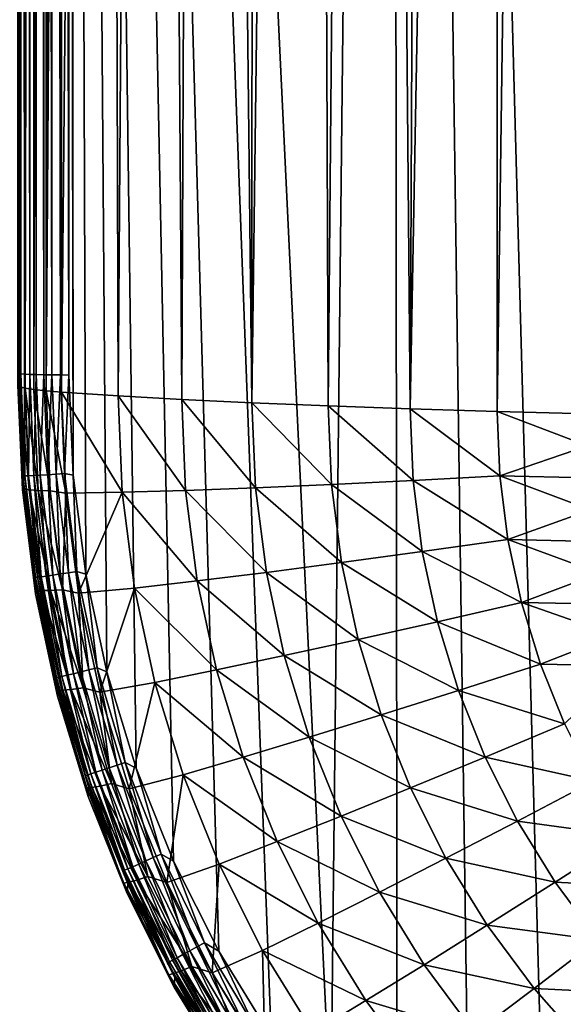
# Model space of a CAD drawing. Header units: metres. Extents: x -150 to 146, y -127 to 82.
# Tile 85 of 256: x -22 to -13, y -116 to -98. Entities that reach past the tile are written whole.
import ezdxf

# ---------------------------------------------------------------- set-up
doc = ezdxf.new("R2010")
doc.units = ezdxf.units.M
doc.layers.add('solid_ELLA_AP_WANNE_SW0001', color=7, linetype='CONTINUOUS')

msp = doc.modelspace()

# ---------------------------------------------------------------- linework, layer by layer
at = {"layer": 'solid_ELLA_AP_WANNE_SW0001'}
for points in [[(-9.740106, -124.018639, 10.897394), (-9.597679, -18.242001, 14.008192), (-15.709249, -18.43573, 13.752231)], [(-16.809713, -118.30986, 10.75214), (-15.709249, -18.43573, 13.752231), (-21.571894, -18.712225, 13.373579)], [(-15.605232, -119.680069, 10.777013), (-15.709249, -18.43573, 13.752231), (-16.809713, -118.30986, 10.75214)], [(-14.282572, -120.948006, 10.805691), (-15.709249, -18.43573, 13.752231), (-15.605232, -119.680069, 10.777013)], [(-12.860335, -122.097397, 10.83629), (-15.709249, -18.43573, 13.752231), (-14.282572, -120.948006, 10.805691)], [(-11.341005, -123.123756, 10.867435), (-15.709249, -18.43573, 13.752231), (-12.860335, -122.097397, 10.83629)], [(-9.740106, -124.018639, 10.897394), (-15.709249, -18.43573, 13.752231), (-11.341005, -123.123756, 10.867435)], [(-21.881319, -104.818489, 10.770454), (-21.873104, -18.762886, 13.302409), (-22.013865, -18.81315, 13.231228)], [(-21.881319, -104.818489, 10.770454), (-21.726627, -104.819946, 10.819971), (-21.873104, -18.762886, 13.302409)], [(-21.726627, -104.819946, 10.819971), (-21.726076, -18.729197, 13.349801), (-21.873104, -18.762886, 13.302409)], [(-21.726627, -104.819946, 10.819971), (-21.571877, -104.820633, 10.843393), (-21.726076, -18.729197, 13.349801)], [(-21.726076, -18.729197, 13.349801), (-21.571877, -104.820633, 10.843393), (-21.571835, -61.766434, 12.108488)], [(-21.494822, -106.640617, 10.795455), (-21.571894, -18.712225, 13.373579), (-21.571835, -61.766434, 12.108488)], [(-21.265839, -108.436523, 10.759037), (-21.571894, -18.712225, 13.373579), (-21.494822, -106.640617, 10.795455)], [(-20.883219, -110.215096, 10.733707), (-21.571894, -18.712225, 13.373579), (-21.265839, -108.436523, 10.759037)], [(-20.349817, -111.964722, 10.719022), (-21.571894, -18.712225, 13.373579), (-20.883219, -110.215096, 10.733707)], [(-19.672564, -113.65403, 10.714637), (-21.571894, -18.712225, 13.373579), (-20.349817, -111.964722, 10.719022)], [(-18.851189, -115.286407, 10.719491), (-21.571894, -18.712225, 13.373579), (-19.672564, -113.65403, 10.714637)], [(-17.897558, -116.837425, 10.732405), (-21.571894, -18.712225, 13.373579), (-18.851189, -115.286407, 10.719491)], [(-16.809713, -118.30986, 10.75214), (-21.571894, -18.712225, 13.373579), (-17.897558, -116.837425, 10.732405)], [(-22.286203, -104.809486, 10.46411), (-22.261551, -18.961971, 13.017053), (-22.359692, -19.058277, 12.875638)], [(-22.286203, -104.809486, 10.46411), (-22.169971, -104.813141, 10.588475), (-22.261551, -18.961971, 13.017053)], [(-22.169971, -104.813141, 10.588475), (-22.143608, -18.879625, 13.1362), (-22.261551, -18.961971, 13.017053)], [(-22.169971, -104.813141, 10.588475), (-22.03109, -104.816223, 10.69336), (-22.143608, -18.879625, 13.1362)], [(-22.03109, -104.816223, 10.69336), (-22.013865, -18.81315, 13.231228), (-22.143608, -18.879625, 13.1362)], [(-22.03109, -104.816223, 10.69336), (-21.881319, -104.818489, 10.770454), (-22.013865, -18.81315, 13.231228)], [(-22.377773, -104.805412, 10.325281), (-22.359692, -19.058277, 12.875638), (-22.436403, -19.166756, 12.713594)], [(-22.377773, -104.805412, 10.325281), (-22.286203, -104.809486, 10.46411), (-22.359692, -19.058277, 12.875638)], [(-22.486166, -104.796211, 10.012096), (-22.445045, -104.800941, 10.173206), (-22.482635, -19.280209, 12.540874)], [(-22.445045, -104.800941, 10.173206), (-22.436403, -19.166756, 12.713594), (-22.482635, -19.280209, 12.540874)], [(-22.445045, -104.800941, 10.173206), (-22.377773, -104.805412, 10.325281), (-22.436403, -19.166756, 12.713594)], [(-12.607548, -20.171274, -11.050778), (-11.360374, -19.772797, -11.748895), (-12.136158, -105.522758, -7.776575)], [(-13.813446, -20.573568, -10.282426), (-12.607548, -20.171274, -11.050778), (-13.79075, -105.481125, -6.773508)], [(-12.607548, -20.171274, -11.050778), (-12.136158, -105.522758, -7.776575), (-13.79075, -105.481125, -6.773508)], [(-13.813446, -20.573568, -10.282426), (-13.79075, -105.481125, -6.773508), (-15.371962, -105.434013, -5.638446)], [(-14.982794, -20.972876, -9.441318), (-13.813446, -20.573568, -10.282426), (-15.371962, -105.434013, -5.638446)], [(-16.107552, -21.359171, -8.53146), (-14.982794, -20.972876, -9.441318), (-15.371962, -105.434013, -5.638446)], [(-17.184296, -21.723913, -7.554576), (-16.107552, -21.359171, -8.53146), (-16.860003, -105.38195, -4.383927)], [(-16.107552, -21.359171, -8.53146), (-15.371962, -105.434013, -5.638446), (-16.860003, -105.38195, -4.383927)], [(-17.184296, -21.723913, -7.554576), (-16.860003, -105.38195, -4.383927), (-18.245859, -105.325241, -3.017553)], [(-18.208632, -22.058531, -6.513155), (-17.184296, -21.723913, -7.554576), (-18.245859, -105.325241, -3.017553)], [(-19.177395, -22.355015, -5.40863), (-18.208632, -22.058531, -6.513155), (-18.245859, -105.325241, -3.017553)], [(-20.087326, -22.605167, -4.243392), (-19.177395, -22.355015, -5.40863), (-19.521132, -105.264229, -1.5476)], [(-19.177395, -22.355015, -5.40863), (-18.245859, -105.325241, -3.017553), (-19.521132, -105.264229, -1.5476)], [(-20.93174, -22.80073, -3.021051), (-20.087326, -22.605167, -4.243392), (-20.678112, -105.199295, 0.017049)], [(-20.087326, -22.605167, -4.243392), (-19.521132, -105.264229, -1.5476), (-20.678112, -105.199295, 0.017049)], [(-20.93174, -22.80073, -3.021051), (-21.709074, -105.13089, 1.665074), (-21.707504, -64.032333, -0.042798)], [(-20.93174, -22.80073, -3.021051), (-20.678112, -105.199295, 0.017049), (-21.709074, -105.13089, 1.665074)], [(-22.467661, -105.033218, 4.018434), (-22.5, -105.007423, 4.640018), (-22.467827, -22.991776, 0.615019)], [(-22.467661, -105.033218, 4.018434), (-22.467827, -22.991776, 0.615019), (-22.371447, -23, 0)], [(-22.370861, -105.058769, 3.40294), (-22.467661, -105.033218, 4.018434), (-22.371447, -23, 0)], [(-22.212505, -22.992149, -0.600896), (-22.370861, -105.058769, 3.40294), (-22.371447, -23, 0)], [(-22.212505, -22.992149, -0.600896), (-22.210646, -105.083755, 2.800808), (-22.370861, -105.058769, 3.40294)], [(-22.212505, -22.992149, -0.600896), (-21.992069, -22.969587, -1.182383), (-22.210646, -105.083755, 2.800808)], [(-21.992069, -22.969587, -1.182383), (-21.988749, -105.107925, 2.218544), (-22.210646, -105.083755, 2.800808)], [(-21.992069, -22.969587, -1.182383), (-21.709074, -22.933601, -1.746404), (-21.988749, -105.107925, 2.218544)], [(-21.988749, -105.107925, 2.218544), (-21.709074, -22.933601, -1.746404), (-21.707504, -64.032333, -0.042798)], [(-21.494822, -106.640617, 10.795455), (-21.571835, -61.766434, 12.108488), (-21.571877, -104.820633, 10.843393)], [(-21.707504, -64.032333, -0.042798), (-21.709074, -105.13089, 1.665074), (-21.988749, -105.107925, 2.218544)], [(-22.419395, -106.9086, 4.718924), (-22.5, -104.791336, 9.84641), (-22.5, -105.007423, 4.640018)], [(-22.418999, -106.702316, 9.801642), (-22.486166, -104.796211, 10.012096), (-22.5, -104.791336, 9.84641)], [(-22.418999, -106.702316, 9.801642), (-22.5, -104.791336, 9.84641), (-22.419395, -106.9086, 4.718924)], [(-22.411423, -106.653214, 9.951636), (-22.445045, -104.800941, 10.173206), (-22.486166, -104.796211, 10.012096)], [(-22.411423, -106.653214, 9.951636), (-22.486166, -104.796211, 10.012096), (-22.418999, -106.702316, 9.801642)], [(-22.373207, -106.653786, 10.110693), (-22.377773, -104.805412, 10.325281), (-22.445045, -104.800941, 10.173206)], [(-22.373207, -106.653786, 10.110693), (-22.445045, -104.800941, 10.173206), (-22.411423, -106.653214, 9.951636)], [(-22.306843, -106.651962, 10.26679), (-22.286203, -104.809486, 10.46411), (-22.377773, -104.805412, 10.325281)], [(-22.306843, -106.651962, 10.26679), (-22.377773, -104.805412, 10.325281), (-22.373207, -106.653786, 10.110693)], [(-22.212799, -106.647614, 10.412491), (-22.286203, -104.809486, 10.46411), (-22.306843, -106.651962, 10.26679)], [(-22.212799, -106.647614, 10.412491), (-22.169971, -104.813141, 10.588475), (-22.286203, -104.809486, 10.46411)], [(-22.094126, -106.640808, 10.540628), (-22.169971, -104.813141, 10.588475), (-22.212799, -106.647614, 10.412491)], [(-22.094126, -106.640808, 10.540628), (-22.03109, -104.816223, 10.69336), (-22.169971, -104.813141, 10.588475)], [(-21.956194, -106.631874, 10.645413), (-22.03109, -104.816223, 10.69336), (-22.094126, -106.640808, 10.540628)], [(-21.956194, -106.631874, 10.645413), (-21.881319, -104.818489, 10.770454), (-22.03109, -104.816223, 10.69336)], [(-21.805904, -106.621284, 10.723274), (-21.881319, -104.818489, 10.770454), (-21.956194, -106.631874, 10.645413)], [(-21.805904, -106.621284, 10.723274), (-21.726627, -104.819946, 10.819971), (-21.881319, -104.818489, 10.770454)], [(-21.650618, -106.609627, 10.773207), (-21.726627, -104.819946, 10.819971), (-21.805904, -106.621284, 10.723274)], [(-21.650618, -106.609627, 10.773207), (-21.571877, -104.820633, 10.843393), (-21.726627, -104.819946, 10.819971)], [(-21.494822, -106.640617, 10.795455), (-21.571877, -104.820633, 10.843393), (-21.650618, -106.609627, 10.773207)], [(-22.390923, -106.886993, 4.095371), (-22.5, -105.007423, 4.640018), (-22.467661, -105.033218, 4.018434)], [(-22.390923, -106.886993, 4.095371), (-22.419395, -106.9086, 4.718924), (-22.5, -105.007423, 4.640018)], [(-22.294453, -106.904549, 3.479546), (-22.467661, -105.033218, 4.018434), (-22.370861, -105.058769, 3.40294)], [(-22.294453, -106.904549, 3.479546), (-22.390923, -106.886993, 4.095371), (-22.467661, -105.033218, 4.018434)], [(-22.134785, -106.916321, 2.876866), (-22.370861, -105.058769, 3.40294), (-22.210646, -105.083755, 2.800808)], [(-22.134785, -106.916321, 2.876866), (-22.294453, -106.904549, 3.479546), (-22.370861, -105.058769, 3.40294)], [(-21.913645, -106.92218, 2.293841), (-22.210646, -105.083755, 2.800808), (-21.988749, -105.107925, 2.218544)], [(-21.913645, -106.92218, 2.293841), (-22.134785, -106.916321, 2.876866), (-22.210646, -105.083755, 2.800808)], [(-21.631123, -106.9655, 1.740971), (-21.988749, -105.107925, 2.218544), (-21.709074, -105.13089, 1.665074)], [(-21.631123, -106.9655, 1.740971), (-21.913645, -106.92218, 2.293841), (-21.988749, -105.107925, 2.218544)], [(-20.604172, -106.95153, 0.089374), (-21.631123, -106.9655, 1.740971), (-21.709074, -105.13089, 1.665074)], [(-20.604172, -106.95153, 0.089374), (-21.709074, -105.13089, 1.665074), (-20.678112, -105.199295, 0.017049)], [(-19.451559, -106.918396, -1.479547), (-20.678112, -105.199295, 0.017049), (-19.521132, -105.264229, -1.5476)], [(-20.604172, -106.95153, 0.089374), (-20.678112, -105.199295, 0.017049), (-19.451559, -106.918396, -1.479547)], [(-18.180939, -106.871361, -2.954146), (-19.521132, -105.264229, -1.5476), (-18.245859, -105.325241, -3.017553)], [(-19.451559, -106.918396, -1.479547), (-19.521132, -105.264229, -1.5476), (-18.180939, -106.871361, -2.954146)], [(-16.800034, -106.810646, -4.325474), (-18.245859, -105.325241, -3.017553), (-16.860003, -105.38195, -4.383927)], [(-18.180939, -106.871361, -2.954146), (-18.245859, -105.325241, -3.017553), (-16.800034, -106.810646, -4.325474)], [(-15.317225, -106.73661, -5.585206), (-16.860003, -105.38195, -4.383927), (-15.371962, -105.434013, -5.638446)], [(-16.800034, -106.810646, -4.325474), (-16.860003, -105.38195, -4.383927), (-15.317225, -106.73661, -5.585206)], [(-13.741509, -106.649757, -6.725692), (-15.371962, -105.434013, -5.638446), (-13.79075, -105.481125, -6.773508)], [(-15.317225, -106.73661, -5.585206), (-15.371962, -105.434013, -5.638446), (-13.741509, -106.649757, -6.725692)], [(-12.149999, -106.10482, -7.73793), (-13.79075, -105.481125, -6.773508), (-12.136158, -105.522758, -7.776575)], [(-13.741509, -106.649757, -6.725692), (-13.79075, -105.481125, -6.773508), (-12.149999, -106.10482, -7.73793)], [(-13.741509, -106.649757, -6.725692), (-12.149999, -106.10482, -7.73793), (-12.135921, -106.686699, -7.698404)], [(-21.650618, -106.609627, 10.773207), (-21.805904, -106.621284, 10.723274), (-21.582626, -108.412003, 10.686845)], [(-21.428925, -108.387299, 10.736931), (-21.650618, -106.609627, 10.773207), (-21.582626, -108.412003, 10.686845)], [(-21.494822, -106.640617, 10.795455), (-21.650618, -106.609627, 10.773207), (-21.428925, -108.387299, 10.736931)], [(-22.418999, -106.702316, 9.801642), (-22.419395, -106.9086, 4.718924), (-22.17816, -108.796158, 4.797264)], [(-22.181967, -108.498207, 9.914536), (-22.411423, -106.653214, 9.951636), (-22.418999, -106.702316, 9.801642)], [(-22.176628, -108.598785, 9.768602), (-22.418999, -106.702316, 9.801642), (-22.17816, -108.796158, 4.797264)], [(-22.181967, -108.498207, 9.914536), (-22.418999, -106.702316, 9.801642), (-22.176628, -108.598785, 9.768602)], [(-22.373207, -106.653786, 10.110693), (-22.411423, -106.653214, 9.951636), (-22.181967, -108.498207, 9.914536)], [(-22.306843, -106.651962, 10.26679), (-22.373207, -106.653786, 10.110693), (-22.14414, -108.494698, 10.073649)], [(-22.14414, -108.494698, 10.073649), (-22.373207, -106.653786, 10.110693), (-22.181967, -108.498207, 9.914536)], [(-22.212799, -106.647614, 10.412491), (-22.306843, -106.651962, 10.26679), (-22.078453, -108.486511, 10.229829)], [(-22.078453, -108.486511, 10.229829), (-22.306843, -106.651962, 10.26679), (-22.14414, -108.494698, 10.073649)], [(-22.094126, -106.640808, 10.540628), (-22.212799, -106.647614, 10.412491), (-21.985369, -108.473572, 10.375635)], [(-21.985369, -108.473572, 10.375635), (-22.212799, -106.647614, 10.412491), (-22.078453, -108.486511, 10.229829)], [(-21.956194, -106.631874, 10.645413), (-22.094126, -106.640808, 10.540628), (-21.867907, -108.456276, 10.503901)], [(-21.867907, -108.456276, 10.503901), (-22.094126, -106.640808, 10.540628), (-21.985369, -108.473572, 10.375635)], [(-21.805904, -106.621284, 10.723274), (-21.956194, -106.631874, 10.645413), (-21.73138, -108.435394, 10.60883)], [(-21.73138, -108.435394, 10.60883), (-21.956194, -106.631874, 10.645413), (-21.867907, -108.456276, 10.503901)], [(-21.582626, -108.412003, 10.686845), (-21.805904, -106.621284, 10.723274), (-21.73138, -108.435394, 10.60883)], [(-21.265839, -108.436523, 10.759037), (-21.494822, -106.640617, 10.795455), (-21.428925, -108.387299, 10.736931)], [(-16.800034, -106.810646, -4.325474), (-15.317225, -106.73661, -5.585206), (-15.151484, -108.029793, -5.531535)], [(-15.317225, -106.73661, -5.585206), (-13.741509, -106.649757, -6.725692), (-13.592816, -107.809906, -6.677542)], [(-15.151484, -108.029793, -5.531535), (-15.317225, -106.73661, -5.585206), (-13.592816, -107.809906, -6.677542)], [(-13.741509, -106.649757, -6.725692), (-12.135921, -106.686699, -7.698404), (-12.094189, -107.267082, -7.658495)], [(-13.592816, -107.809906, -6.677542), (-13.741509, -106.649757, -6.725692), (-12.094189, -107.267082, -7.658495)], [(-22.390923, -106.886993, 4.095371), (-22.16123, -108.728096, 4.171784), (-22.419395, -106.9086, 4.718924)], [(-22.16123, -108.728096, 4.171784), (-22.17816, -108.796158, 4.797264), (-22.419395, -106.9086, 4.718924)], [(-22.06575, -108.737724, 3.555629), (-22.16123, -108.728096, 4.171784), (-22.390923, -106.886993, 4.095371)], [(-22.294453, -106.904549, 3.479546), (-22.06575, -108.737724, 3.555629), (-22.390923, -106.886993, 4.095371)], [(-21.907722, -108.736366, 2.952404), (-22.06575, -108.737724, 3.555629), (-22.294453, -106.904549, 3.479546)], [(-22.134785, -106.916321, 2.876866), (-21.907722, -108.736366, 2.952404), (-22.294453, -106.904549, 3.479546)], [(-21.68885, -108.724037, 2.368625), (-21.907722, -108.736366, 2.952404), (-22.134785, -106.916321, 2.876866)], [(-21.913645, -106.92218, 2.293841), (-21.68885, -108.724037, 2.368625), (-22.134785, -106.916321, 2.876866)], [(-21.631123, -106.9655, 1.740971), (-21.68885, -108.724037, 2.368625), (-21.913645, -106.92218, 2.293841)], [(-21.631123, -106.9655, 1.740971), (-21.39826, -108.78672, 1.816417), (-21.68885, -108.724037, 2.368625)], [(-20.604172, -106.95153, 0.089374), (-21.39826, -108.78672, 1.816417), (-21.631123, -106.9655, 1.740971)], [(-20.381218, -108.691063, 0.161571), (-21.39826, -108.78672, 1.816417), (-20.604172, -106.95153, 0.089374)], [(-20.604172, -106.95153, 0.089374), (-19.451559, -106.918396, -1.479547), (-19.241081, -108.560623, -1.411389)], [(-20.381218, -108.691063, 0.161571), (-20.604172, -106.95153, 0.089374), (-19.241081, -108.560623, -1.411389)], [(-19.451559, -106.918396, -1.479547), (-18.180939, -106.871361, -2.954146), (-17.984211, -108.406319, -2.89044)], [(-19.241081, -108.560623, -1.411389), (-19.451559, -106.918396, -1.479547), (-17.984211, -108.406319, -2.89044)], [(-18.180939, -106.871361, -2.954146), (-16.800034, -106.810646, -4.325474), (-16.618248, -108.229012, -4.266607)], [(-17.984211, -108.406319, -2.89044), (-18.180939, -106.871361, -2.954146), (-16.618248, -108.229012, -4.266607)], [(-16.618248, -108.229012, -4.266607), (-16.800034, -106.810646, -4.325474), (-15.151484, -108.029793, -5.531535)], [(-13.592816, -107.809906, -6.677542), (-12.094189, -107.267082, -7.658495), (-12.024905, -107.844681, -7.618435)], [(-15.151484, -108.029793, -5.531535), (-13.592816, -107.809906, -6.677542), (-13.346187, -108.95327, -6.630088)], [(-13.592816, -107.809906, -6.677542), (-12.024905, -107.844681, -7.618435), (-11.928236, -108.418236, -7.578568)], [(-13.346187, -108.95327, -6.630088), (-13.592816, -107.809906, -6.677542), (-11.928236, -108.418236, -7.578568)], [(-16.618248, -108.229012, -4.266607), (-15.151484, -108.029793, -5.531535), (-14.876576, -109.304268, -5.478639)], [(-14.876576, -109.304268, -5.478639), (-15.151484, -108.029793, -5.531535), (-13.346187, -108.95327, -6.630088)], [(-17.984211, -108.406319, -2.89044), (-16.618248, -108.229012, -4.266607), (-16.316727, -109.626869, -4.208591)], [(-16.316727, -109.626869, -4.208591), (-16.618248, -108.229012, -4.266607), (-14.876576, -109.304268, -5.478639)], [(-21.428925, -108.387299, 10.736931), (-21.582626, -108.412003, 10.686845), (-21.212021, -110.178238, 10.661445)], [(-21.060953, -110.140656, 10.711535), (-21.428925, -108.387299, 10.736931), (-21.212021, -110.178238, 10.661445)], [(-21.265839, -108.436523, 10.759037), (-21.428925, -108.387299, 10.736931), (-21.060953, -110.140656, 10.711535)], [(-19.241081, -108.560623, -1.411389), (-17.984211, -108.406319, -2.89044), (-17.657907, -109.919075, -2.827655)], [(-17.657907, -109.919075, -2.827655), (-17.984211, -108.406319, -2.89044), (-16.316727, -109.626869, -4.208591)], [(-22.14414, -108.494698, 10.073649), (-22.181967, -108.498207, 9.914536), (-21.801094, -110.318031, 9.889078)], [(-21.801094, -110.318031, 9.889078), (-22.181967, -108.498207, 9.914536), (-22.176628, -108.598785, 9.768602)], [(-22.078453, -108.486511, 10.229829), (-22.14414, -108.494698, 10.073649), (-21.763916, -110.310501, 10.048203)], [(-21.763916, -110.310501, 10.048203), (-22.14414, -108.494698, 10.073649), (-21.801094, -110.318031, 9.889078)], [(-21.985369, -108.473572, 10.375635), (-22.078453, -108.486511, 10.229829), (-21.699354, -110.296021, 10.204396)], [(-21.699354, -110.296021, 10.204396), (-22.078453, -108.486511, 10.229829), (-21.763916, -110.310501, 10.048203)], [(-21.867907, -108.456276, 10.503901), (-21.985369, -108.473572, 10.375635), (-21.607864, -110.274612, 10.350214)], [(-21.607864, -110.274612, 10.350214), (-21.985369, -108.473572, 10.375635), (-21.699354, -110.296021, 10.204396)], [(-21.73138, -108.435394, 10.60883), (-21.867907, -108.456276, 10.503901), (-21.492414, -110.246948, 10.47849)], [(-21.492414, -110.246948, 10.47849), (-21.867907, -108.456276, 10.503901), (-21.607864, -110.274612, 10.350214)], [(-21.582626, -108.412003, 10.686845), (-21.73138, -108.435394, 10.60883), (-21.358229, -110.214272, 10.583426)], [(-21.358229, -110.214272, 10.583426), (-21.73138, -108.435394, 10.60883), (-21.492414, -110.246948, 10.47849)], [(-21.212021, -110.178238, 10.661445), (-21.582626, -108.412003, 10.686845), (-21.358229, -110.214272, 10.583426)], [(-20.883219, -110.215096, 10.733707), (-21.265839, -108.436523, 10.759037), (-21.060953, -110.140656, 10.711535)], [(-20.381218, -108.691063, 0.161571), (-19.241081, -108.560623, -1.411389), (-18.891973, -110.179108, -1.344216)], [(-18.891973, -110.179108, -1.344216), (-19.241081, -108.560623, -1.411389), (-17.657907, -109.919075, -2.827655)], [(-13.346187, -108.95327, -6.630088), (-11.928236, -108.418236, -7.578568), (-11.804407, -108.986496, -7.539229)], [(-22.176628, -108.598785, 9.768602), (-22.17816, -108.796158, 4.797264), (-21.778021, -110.65657, 4.874478)], [(-22.16123, -108.728096, 4.171784), (-21.780155, -110.543961, 4.247149), (-22.17816, -108.796158, 4.797264)], [(-21.77471, -110.467102, 9.746749), (-22.176628, -108.598785, 9.768602), (-21.778021, -110.65657, 4.874478)], [(-21.801094, -110.318031, 9.889078), (-22.176628, -108.598785, 9.768602), (-21.77471, -110.467102, 9.746749)], [(-21.686317, -110.545761, 3.63067), (-21.780155, -110.543961, 4.247149), (-22.16123, -108.728096, 4.171784)], [(-22.06575, -108.737724, 3.555629), (-21.686317, -110.545761, 3.63067), (-22.16123, -108.728096, 4.171784)], [(-21.907722, -108.736366, 2.952404), (-21.531006, -110.531456, 3.026907), (-22.06575, -108.737724, 3.555629)], [(-21.531006, -110.531456, 3.026907), (-21.686317, -110.545761, 3.63067), (-22.06575, -108.737724, 3.555629)], [(-21.68885, -108.724037, 2.368625), (-21.315899, -110.501198, 2.442384), (-21.907722, -108.736366, 2.952404)], [(-21.315899, -110.501198, 2.442384), (-21.531006, -110.531456, 3.026907), (-21.907722, -108.736366, 2.952404)], [(-21.39826, -108.78672, 1.816417), (-21.315899, -110.501198, 2.442384), (-21.68885, -108.724037, 2.368625)], [(-20.381218, -108.691063, 0.161571), (-21.012138, -110.581711, 1.890871), (-21.39826, -108.78672, 1.816417)], [(-20.011419, -110.405441, 0.232724), (-21.012138, -110.581711, 1.890871), (-20.381218, -108.691063, 0.161571)], [(-20.011419, -110.405441, 0.232724), (-20.381218, -108.691063, 0.161571), (-18.891973, -110.179108, -1.344216)], [(-21.780155, -110.543961, 4.247149), (-21.778021, -110.65657, 4.874478), (-22.17816, -108.796158, 4.797264)], [(-21.39826, -108.78672, 1.816417), (-21.012138, -110.581711, 1.890871), (-21.315899, -110.501198, 2.442384)], [(-14.876576, -109.304268, -5.478639), (-13.346187, -108.95327, -6.630088), (-13.003397, -110.071625, -6.583673)], [(-13.346187, -108.95327, -6.630088), (-11.804407, -108.986496, -7.539229), (-11.653716, -109.548096, -7.500292)], [(-13.003397, -110.071625, -6.583673), (-13.346187, -108.95327, -6.630088), (-11.653716, -109.548096, -7.500292)], [(-16.316727, -109.626869, -4.208591), (-14.876576, -109.304268, -5.478639), (-14.494483, -110.550865, -5.426901)], [(-14.494483, -110.550865, -5.426901), (-14.876576, -109.304268, -5.478639), (-13.003397, -110.071625, -6.583673)], [(-17.657907, -109.919075, -2.827655), (-16.316727, -109.626869, -4.208591), (-15.897645, -110.994141, -4.151845)], [(-15.897645, -110.994141, -4.151845), (-16.316727, -109.626869, -4.208591), (-14.494483, -110.550865, -5.426901)], [(-13.003397, -110.071625, -6.583673), (-11.653716, -109.548096, -7.500292), (-11.47653, -110.101685, -7.461613)], [(-18.891973, -110.179108, -1.344216), (-17.657907, -109.919075, -2.827655), (-17.204378, -111.398735, -2.766244)], [(-17.204378, -111.398735, -2.766244), (-17.657907, -109.919075, -2.827655), (-15.897645, -110.994141, -4.151845)], [(-21.212021, -110.178238, 10.661445), (-21.358229, -110.214272, 10.583426), (-20.839155, -111.956444, 10.568829)], [(-21.060953, -110.140656, 10.711535), (-21.212021, -110.178238, 10.661445), (-20.696497, -111.908028, 10.646712)], [(-20.696497, -111.908028, 10.646712), (-21.212021, -110.178238, 10.661445), (-20.839155, -111.956444, 10.568829)], [(-20.549095, -111.857819, 10.69666), (-21.060953, -110.140656, 10.711535), (-20.696497, -111.908028, 10.646712)], [(-20.883219, -110.215096, 10.733707), (-21.060953, -110.140656, 10.711535), (-20.549095, -111.857819, 10.69666)], [(-20.011419, -110.405441, 0.232724), (-18.891973, -110.179108, -1.344216), (-18.406748, -111.762169, -1.278513)], [(-18.406748, -111.762169, -1.278513), (-18.891973, -110.179108, -1.344216), (-17.204378, -111.398735, -2.766244)], [(-14.494483, -110.550865, -5.426901), (-13.003397, -110.071625, -6.583673), (-12.566918, -111.156906, -6.53863)], [(-12.566918, -111.156906, -6.53863), (-13.003397, -110.071625, -6.583673), (-11.47653, -110.101685, -7.461613)], [(-21.763916, -110.310501, 10.048203), (-21.801094, -110.318031, 9.889078), (-21.271275, -112.100342, 9.874867)], [(-21.271275, -112.100342, 9.874867), (-21.801094, -110.318031, 9.889078), (-21.77471, -110.467102, 9.746749)], [(-21.699354, -110.296021, 10.204396), (-21.763916, -110.310501, 10.048203), (-21.234997, -112.088867, 10.033965)], [(-21.234997, -112.088867, 10.033965), (-21.763916, -110.310501, 10.048203), (-21.271275, -112.100342, 9.874867)], [(-21.607864, -110.274612, 10.350214), (-21.699354, -110.296021, 10.204396), (-21.172003, -112.068222, 10.190104)], [(-21.172003, -112.068222, 10.190104), (-21.699354, -110.296021, 10.204396), (-21.234997, -112.088867, 10.033965)], [(-21.492414, -110.246948, 10.47849), (-21.607864, -110.274612, 10.350214), (-21.082733, -112.038513, 10.335842)], [(-21.082733, -112.038513, 10.335842), (-21.607864, -110.274612, 10.350214), (-21.172003, -112.068222, 10.190104)], [(-21.358229, -110.214272, 10.583426), (-21.492414, -110.246948, 10.47849), (-20.970085, -112.000679, 10.464015)], [(-20.970085, -112.000679, 10.464015), (-21.492414, -110.246948, 10.47849), (-21.082733, -112.038513, 10.335842)], [(-20.839155, -111.956444, 10.568829), (-21.358229, -110.214272, 10.583426), (-20.970085, -112.000679, 10.464015)], [(-20.349817, -111.964722, 10.719022), (-20.883219, -110.215096, 10.733707), (-20.549095, -111.857819, 10.69666)], [(-21.780155, -110.543961, 4.247149), (-21.250299, -112.322182, 4.320951), (-21.778021, -110.65657, 4.874478)], [(-21.158745, -112.316322, 3.704154), (-21.250299, -112.322182, 4.320951), (-21.780155, -110.543961, 4.247149)], [(-21.686317, -110.545761, 3.63067), (-21.158745, -112.316322, 3.704154), (-21.780155, -110.543961, 4.247149)], [(-21.77471, -110.467102, 9.746749), (-21.778021, -110.65657, 4.874478), (-21.221846, -112.476501, 4.950012)], [(-21.216188, -112.293945, 9.735467), (-21.77471, -110.467102, 9.746749), (-21.221846, -112.476501, 4.950012)], [(-21.271275, -112.100342, 9.874867), (-21.77471, -110.467102, 9.746749), (-21.216188, -112.293945, 9.735467)], [(-21.531006, -110.531456, 3.026907), (-21.007212, -112.289337, 3.099865), (-21.686317, -110.545761, 3.63067)], [(-21.007212, -112.289337, 3.099865), (-21.158745, -112.316322, 3.704154), (-21.686317, -110.545761, 3.63067)], [(-21.315899, -110.501198, 2.442384), (-20.797337, -112.241516, 2.514613), (-21.531006, -110.531456, 3.026907)], [(-20.797337, -112.241516, 2.514613), (-21.007212, -112.289337, 3.099865), (-21.531006, -110.531456, 3.026907)], [(-21.012138, -110.581711, 1.890871), (-20.797337, -112.241516, 2.514613), (-21.315899, -110.501198, 2.442384)], [(-20.011419, -110.405441, 0.232724), (-20.475513, -112.337631, 1.963772), (-21.012138, -110.581711, 1.890871)], [(-19.497438, -112.082314, 0.30232), (-20.475513, -112.337631, 1.963772), (-20.011419, -110.405441, 0.232724)], [(-19.497438, -112.082314, 0.30232), (-20.011419, -110.405441, 0.232724), (-18.406748, -111.762169, -1.278513)], [(-15.897645, -110.994141, -4.151845), (-14.494483, -110.550865, -5.426901), (-14.007957, -111.76059, -5.376693)], [(-14.007957, -111.76059, -5.376693), (-14.494483, -110.550865, -5.426901), (-12.566918, -111.156906, -6.53863)], [(-21.250299, -112.322182, 4.320951), (-21.221846, -112.476501, 4.950012), (-21.778021, -110.65657, 4.874478)], [(-21.012138, -110.581711, 1.890871), (-20.475513, -112.337631, 1.963772), (-20.797337, -112.241516, 2.514613)], [(-17.204378, -111.398735, -2.766244), (-15.897645, -110.994141, -4.151845), (-15.364019, -112.320984, -4.096776)], [(-15.364019, -112.320984, -4.096776), (-15.897645, -110.994141, -4.151845), (-14.007957, -111.76059, -5.376693)], [(-14.007957, -111.76059, -5.376693), (-12.566918, -111.156906, -6.53863), (-12.039896, -112.201286, -6.495284)], [(-18.406748, -111.762169, -1.278513), (-17.204378, -111.398735, -2.766244), (-16.62689, -112.834633, -2.70665)], [(-16.62689, -112.834633, -2.70665), (-17.204378, -111.398735, -2.766244), (-15.364019, -112.320984, -4.096776)], [(-19.497438, -112.082314, 0.30232), (-18.406748, -111.762169, -1.278513), (-17.7889, -113.298424, -1.214753)], [(-17.7889, -113.298424, -1.214753), (-18.406748, -111.762169, -1.278513), (-16.62689, -112.834633, -2.70665)], [(-15.364019, -112.320984, -4.096776), (-14.007957, -111.76059, -5.376693), (-13.420503, -112.924736, -5.328377)], [(-13.420503, -112.924736, -5.328377), (-14.007957, -111.76059, -5.376693), (-12.039896, -112.201286, -6.495284)], [(-20.839155, -111.956444, 10.568829), (-20.970085, -112.000679, 10.464015), (-20.304384, -113.705391, 10.459824)], [(-20.696497, -111.908028, 10.646712), (-20.839155, -111.956444, 10.568829), (-20.177608, -113.64991, 10.564396)], [(-20.177608, -113.64991, 10.564396), (-20.839155, -111.956444, 10.568829), (-20.304384, -113.705391, 10.459824)], [(-20.549095, -111.857819, 10.69666), (-20.696497, -111.908028, 10.646712), (-20.039474, -113.589447, 10.642015)], [(-20.039474, -113.589447, 10.642015), (-20.696497, -111.908028, 10.646712), (-20.177608, -113.64991, 10.564396)], [(-19.896749, -113.526955, 10.691689), (-20.549095, -111.857819, 10.69666), (-20.039474, -113.589447, 10.642015)], [(-20.349817, -111.964722, 10.719022), (-20.549095, -111.857819, 10.69666), (-19.896749, -113.526955, 10.691689)], [(-19.672564, -113.65403, 10.714637), (-20.349817, -111.964722, 10.719022), (-19.896749, -113.526955, 10.691689)], [(-21.234997, -112.088867, 10.033965), (-21.271275, -112.100342, 9.874867), (-20.59602, -113.83284, 9.871227)], [(-20.59602, -113.83284, 9.871227), (-21.271275, -112.100342, 9.874867), (-21.216188, -112.293945, 9.735467)], [(-21.172003, -112.068222, 10.190104), (-21.234997, -112.088867, 10.033965), (-20.560894, -113.817535, 10.03026)], [(-20.560894, -113.817535, 10.03026), (-21.234997, -112.088867, 10.033965), (-20.59602, -113.83284, 9.871227)], [(-21.082733, -112.038513, 10.335842), (-21.172003, -112.068222, 10.190104), (-20.499897, -113.790894, 10.186284)], [(-20.499897, -113.790894, 10.186284), (-21.172003, -112.068222, 10.190104), (-20.560894, -113.817535, 10.03026)], [(-20.970085, -112.000679, 10.464015), (-21.082733, -112.038513, 10.335842), (-20.413458, -113.753098, 10.33186)], [(-20.413458, -113.753098, 10.33186), (-21.082733, -112.038513, 10.335842), (-20.499897, -113.790894, 10.186284)], [(-20.304384, -113.705391, 10.459824), (-20.970085, -112.000679, 10.464015), (-20.413458, -113.753098, 10.33186)], [(-19.497438, -112.082314, 0.30232), (-19.792179, -114.041908, 2.034509), (-20.475513, -112.337631, 1.963772)], [(-18.842978, -113.709587, 0.369858), (-19.792179, -114.041908, 2.034509), (-19.497438, -112.082314, 0.30232)], [(-18.842978, -113.709587, 0.369858), (-19.497438, -112.082314, 0.30232), (-17.7889, -113.298424, -1.214753)], [(-21.158745, -112.316322, 3.704154), (-20.486637, -114.037308, 3.775581), (-21.250299, -112.322182, 4.320951)], [(-21.250299, -112.322182, 4.320951), (-20.575283, -114.050613, 4.392687), (-21.221846, -112.476501, 4.950012)], [(-20.486637, -114.037308, 3.775581), (-20.575283, -114.050613, 4.392687), (-21.250299, -112.322182, 4.320951)], [(-21.216188, -112.293945, 9.735467), (-21.221846, -112.476501, 4.950012), (-20.513618, -114.242928, 5.023324)], [(-20.50511, -114.066277, 9.734406), (-21.216188, -112.293945, 9.735467), (-20.513618, -114.242928, 5.023324)], [(-20.59602, -113.83284, 9.871227), (-21.216188, -112.293945, 9.735467), (-20.50511, -114.066277, 9.734406)], [(-21.007212, -112.289337, 3.099865), (-20.339918, -113.997993, 3.170781), (-21.158745, -112.316322, 3.704154)], [(-20.339918, -113.997993, 3.170781), (-20.486637, -114.037308, 3.775581), (-21.158745, -112.316322, 3.704154)], [(-20.797337, -112.241516, 2.514613), (-20.136709, -113.933105, 2.58482), (-21.007212, -112.289337, 3.099865)], [(-20.136709, -113.933105, 2.58482), (-20.339918, -113.997993, 3.170781), (-21.007212, -112.289337, 3.099865)], [(-20.475513, -112.337631, 1.963772), (-20.136709, -113.933105, 2.58482), (-20.797337, -112.241516, 2.514613)], [(-20.475513, -112.337631, 1.963772), (-19.792179, -114.041908, 2.034509), (-20.136709, -113.933105, 2.58482)], [(-16.62689, -112.834633, -2.70665), (-15.364019, -112.320984, -4.096776), (-14.719695, -113.597824, -4.043783)], [(-14.719695, -113.597824, -4.043783), (-15.364019, -112.320984, -4.096776), (-13.420503, -112.924736, -5.328377)], [(-13.420503, -112.924736, -5.328377), (-12.039896, -112.201286, -6.495284), (-11.426126, -113.19725, -6.453948)], [(-20.575283, -114.050613, 4.392687), (-20.513618, -114.242928, 5.023324), (-21.221846, -112.476501, 4.950012)], [(-17.7889, -113.298424, -1.214753), (-16.62689, -112.834633, -2.70665), (-15.929605, -114.216423, -2.6493)], [(-15.929605, -114.216423, -2.6493), (-16.62689, -112.834633, -2.70665), (-14.719695, -113.597824, -4.043783)], [(-14.719695, -113.597824, -4.043783), (-13.420503, -112.924736, -5.328377), (-12.736353, -114.034912, -5.282301)], [(-12.736353, -114.034912, -5.282301), (-13.420503, -112.924736, -5.328377), (-11.426126, -113.19725, -6.453948)], [(-12.736353, -114.034912, -5.282301), (-11.426126, -113.19725, -6.453948), (-10.73003, -114.137619, -6.414919)], [(-18.842978, -113.709587, 0.369858), (-17.7889, -113.298424, -1.214753), (-17.042885, -114.776787, -1.153396)], [(-17.042885, -114.776787, -1.153396), (-17.7889, -113.298424, -1.214753), (-15.929605, -114.216423, -2.6493)], [(-20.039474, -113.589447, 10.642015), (-20.177608, -113.64991, 10.564396), (-19.378063, -115.282982, 10.569232)], [(-19.896749, -113.526955, 10.691689), (-20.039474, -113.589447, 10.642015), (-19.245401, -115.210899, 10.646472)], [(-19.245401, -115.210899, 10.646472), (-20.039474, -113.589447, 10.642015), (-19.378063, -115.282982, 10.569232)], [(-19.10833, -115.136559, 10.695754), (-19.896749, -113.526955, 10.691689), (-19.245401, -115.210899, 10.646472)], [(-19.672564, -113.65403, 10.714637), (-19.896749, -113.526955, 10.691689), (-19.10833, -115.136559, 10.695754)], [(-20.413458, -113.753098, 10.33186), (-20.499897, -113.790894, 10.186284), (-19.687584, -115.452141, 10.192008)], [(-20.304384, -113.705391, 10.459824), (-20.413458, -113.753098, 10.33186), (-19.60457, -115.406555, 10.337344)], [(-19.60457, -115.406555, 10.337344), (-20.413458, -113.753098, 10.33186), (-19.687584, -115.452141, 10.192008)], [(-20.177608, -113.64991, 10.564396), (-20.304384, -113.705391, 10.459824), (-19.499817, -115.349304, 10.465009)], [(-19.499817, -115.349304, 10.465009), (-20.304384, -113.705391, 10.459824), (-19.60457, -115.406555, 10.337344)], [(-19.378063, -115.282982, 10.569232), (-20.177608, -113.64991, 10.564396), (-19.499817, -115.349304, 10.465009)], [(-18.842978, -113.709587, 0.369858), (-18.967043, -115.682335, 2.102593), (-19.792179, -114.041908, 2.034509)], [(-18.851189, -115.286407, 10.719491), (-19.672564, -113.65403, 10.714637), (-19.10833, -115.136559, 10.695754)], [(-18.052753, -115.275551, 0.434851), (-18.967043, -115.682335, 2.102593), (-18.842978, -113.709587, 0.369858)], [(-18.052753, -115.275551, 0.434851), (-18.842978, -113.709587, 0.369858), (-17.042885, -114.776787, -1.153396)], [(-15.929605, -114.216423, -2.6493), (-14.719695, -113.597824, -4.043783), (-13.969316, -114.815468, -3.993246)], [(-13.969316, -114.815468, -3.993246), (-14.719695, -113.597824, -4.043783), (-12.736353, -114.034912, -5.282301)], [(-20.560894, -113.817535, 10.03026), (-20.59602, -113.83284, 9.871227), (-19.779898, -115.503571, 9.877218)], [(-19.779898, -115.503571, 9.877218), (-20.59602, -113.83284, 9.871227), (-20.50511, -114.066277, 9.734406)], [(-20.499897, -113.790894, 10.186284), (-20.560894, -113.817535, 10.03026), (-19.746164, -115.484566, 10.036153)], [(-19.746164, -115.484566, 10.036153), (-20.560894, -113.817535, 10.03026), (-19.779898, -115.503571, 9.877218)], [(-19.687584, -115.452141, 10.192008), (-20.499897, -113.790894, 10.186284), (-19.746164, -115.484566, 10.036153)], [(-20.136709, -113.933105, 2.58482), (-19.338528, -115.564407, 2.652524), (-20.339918, -113.997993, 3.170781)], [(-19.792179, -114.041908, 2.034509), (-19.338528, -115.564407, 2.652524), (-20.136709, -113.933105, 2.58482)], [(-20.486637, -114.037308, 3.775581), (-19.674585, -115.69696, 3.844462), (-20.575283, -114.050613, 4.392687)], [(-20.575283, -114.050613, 4.392687), (-19.759718, -115.717445, 4.461866), (-20.513618, -114.242928, 5.023324)], [(-19.674585, -115.69696, 3.844462), (-19.759718, -115.717445, 4.461866), (-20.575283, -114.050613, 4.392687)], [(-20.50511, -114.066277, 9.734406), (-20.513618, -114.242928, 5.023324), (-19.658417, -115.943176, 5.093891)], [(-19.646582, -115.771492, 9.742419), (-20.50511, -114.066277, 9.734406), (-19.658417, -115.943176, 5.093891)], [(-19.779898, -115.503571, 9.877218), (-20.50511, -114.066277, 9.734406), (-19.646582, -115.771492, 9.742419)], [(-20.339918, -113.997993, 3.170781), (-19.53368, -115.64576, 3.239169), (-20.486637, -114.037308, 3.775581)], [(-19.53368, -115.64576, 3.239169), (-19.674585, -115.69696, 3.844462), (-20.486637, -114.037308, 3.775581)], [(-19.338528, -115.564407, 2.652524), (-19.53368, -115.64576, 3.239169), (-20.339918, -113.997993, 3.170781)], [(-19.792179, -114.041908, 2.034509), (-18.967043, -115.682335, 2.102593), (-19.338528, -115.564407, 2.652524)], [(-13.969316, -114.815468, -3.993246), (-12.736353, -114.034912, -5.282301), (-11.960438, -115.083115, -5.238797)], [(-11.960438, -115.083115, -5.238797), (-12.736353, -114.034912, -5.282301), (-10.73003, -114.137619, -6.414919)], [(-19.759718, -115.717445, 4.461866), (-19.658417, -115.943176, 5.093891), (-20.513618, -114.242928, 5.023324)], [(-17.042885, -114.776787, -1.153396), (-15.929605, -114.216423, -2.6493), (-15.117546, -115.534157, -2.59461)], [(-15.117546, -115.534157, -2.59461), (-15.929605, -114.216423, -2.6493), (-13.969316, -114.815468, -3.993246)], [(-18.052753, -115.275551, 0.434851), (-17.042885, -114.776787, -1.153396), (-16.174074, -116.186615, -1.094883)], [(-16.174074, -116.186615, -1.094883), (-17.042885, -114.776787, -1.153396), (-15.117546, -115.534157, -2.59461)], [(-15.117546, -115.534157, -2.59461), (-13.969316, -114.815468, -3.993246), (-13.118287, -115.965149, -3.94553)], [(-13.118287, -115.965149, -3.94553), (-13.969316, -114.815468, -3.993246), (-11.960438, -115.083115, -5.238797)], [(-19.10833, -115.136559, 10.695754), (-19.245401, -115.210899, 10.646472), (-18.319695, -116.761208, 10.658987)], [(-18.189217, -116.675545, 10.707778), (-19.10833, -115.136559, 10.695754), (-18.319695, -116.761208, 10.658987)], [(-18.851189, -115.286407, 10.719491), (-19.10833, -115.136559, 10.695754), (-18.189217, -116.675545, 10.707778)], [(-13.118287, -115.965149, -3.94553), (-11.960438, -115.083115, -5.238797), (-11.098348, -116.061798, -5.198178)], [(-19.499817, -115.349304, 10.465009), (-19.60457, -115.406555, 10.337344), (-18.661585, -116.987465, 10.351154)], [(-19.378063, -115.282982, 10.569232), (-19.499817, -115.349304, 10.465009), (-18.561871, -116.921104, 10.478439)], [(-18.561871, -116.921104, 10.478439), (-19.499817, -115.349304, 10.465009), (-18.661585, -116.987465, 10.351154)], [(-19.245401, -115.210899, 10.646472), (-19.378063, -115.282982, 10.569232), (-18.445974, -116.844406, 10.582224)], [(-18.445974, -116.844406, 10.582224), (-19.378063, -115.282982, 10.569232), (-18.561871, -116.921104, 10.478439)], [(-18.319695, -116.761208, 10.658987), (-19.245401, -115.210899, 10.646472), (-18.445974, -116.844406, 10.582224)], [(-18.052753, -115.275551, 0.434851), (-18.005978, -117.247223, 2.167541), (-18.967043, -115.682335, 2.102593)], [(-17.897558, -116.837425, 10.732405), (-18.851189, -115.286407, 10.719491), (-18.189217, -116.675545, 10.707778)], [(-17.132458, -116.768913, 0.49683), (-18.005978, -117.247223, 2.167541), (-18.052753, -115.275551, 0.434851)], [(-17.132458, -116.768913, 0.49683), (-18.052753, -115.275551, 0.434851), (-16.174074, -116.186615, -1.094883)], [(-19.746164, -115.484566, 10.036153), (-19.779898, -115.503571, 9.877218), (-18.82848, -117.101006, 9.891671)], [(-18.82848, -117.101006, 9.891671), (-19.779898, -115.503571, 9.877218), (-19.646582, -115.771492, 9.742419)], [(-19.687584, -115.452141, 10.192008), (-19.746164, -115.484566, 10.036153), (-18.796368, -117.078461, 10.05048)], [(-18.796368, -117.078461, 10.05048), (-19.746164, -115.484566, 10.036153), (-18.82848, -117.101006, 9.891671)], [(-19.60457, -115.406555, 10.337344), (-19.687584, -115.452141, 10.192008), (-18.740604, -117.040504, 10.20612)], [(-18.740604, -117.040504, 10.20612), (-19.687584, -115.452141, 10.192008), (-18.796368, -117.078461, 10.05048)], [(-18.661585, -116.987465, 10.351154), (-19.60457, -115.406555, 10.337344), (-18.740604, -117.040504, 10.20612)], [(-16.174074, -116.186615, -1.094883), (-15.117546, -115.534157, -2.59461), (-14.196566, -116.778336, -2.542972)], [(-14.196566, -116.778336, -2.542972), (-15.117546, -115.534157, -2.59461), (-13.118287, -115.965149, -3.94553)], [(-19.674585, -115.69696, 3.844462), (-18.728134, -117.283943, 3.910328), (-19.759718, -115.717445, 4.461866)], [(-19.759718, -115.717445, 4.461866), (-18.809172, -117.311295, 4.528017), (-19.658417, -115.943176, 5.093891)], [(-18.728134, -117.283943, 3.910328), (-18.809172, -117.311295, 4.528017), (-19.759718, -115.717445, 4.461866)], [(-19.53368, -115.64576, 3.239169), (-18.594007, -117.221382, 3.304563), (-19.674585, -115.69696, 3.844462)], [(-18.594007, -117.221382, 3.304563), (-18.728134, -117.283943, 3.910328), (-19.674585, -115.69696, 3.844462)], [(-19.338528, -115.564407, 2.652524), (-18.408243, -117.124283, 2.717265), (-19.53368, -115.64576, 3.239169)], [(-18.408243, -117.124283, 2.717265), (-18.594007, -117.221382, 3.304563), (-19.53368, -115.64576, 3.239169)], [(-18.967043, -115.682335, 2.102593), (-18.408243, -117.124283, 2.717265), (-19.338528, -115.564407, 2.652524)], [(-18.967043, -115.682335, 2.102593), (-18.005978, -117.247223, 2.167541), (-18.408243, -117.124283, 2.717265)], [(-19.646582, -115.771492, 9.742419), (-19.658417, -115.943176, 5.093891), (-18.662363, -117.565071, 5.161205)], [(-18.646706, -117.397514, 9.758245), (-19.646582, -115.771492, 9.742419), (-18.662363, -117.565071, 5.161205)], [(-18.82848, -117.101006, 9.891671), (-19.646582, -115.771492, 9.742419), (-18.646706, -117.397514, 9.758245)], [(-18.809172, -117.311295, 4.528017), (-18.662363, -117.565071, 5.161205), (-19.658417, -115.943176, 5.093891)], [(-14.196566, -116.778336, -2.542972), (-13.118287, -115.965149, -3.94553), (-12.17274, -117.038574, -3.900979)], [(-12.17274, -117.038574, -3.900979), (-13.118287, -115.965149, -3.94553), (-11.098348, -116.061798, -5.198178)], [(-17.132458, -116.768913, 0.49683), (-16.174074, -116.186615, -1.094883), (-15.188728, -117.517738, -1.039637)], [(-15.188728, -117.517738, -1.039637), (-16.174074, -116.186615, -1.094883), (-14.196566, -116.778336, -2.542972)]]:
    msp.add_3dface(points, dxfattribs=at)

doc.saveas('drawing.dxf')
